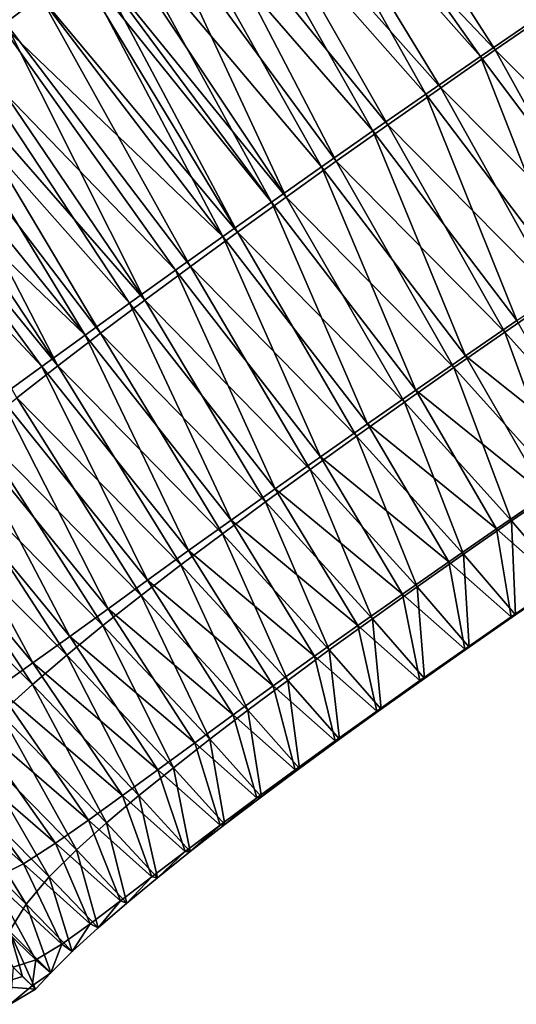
# Model space of a CAD drawing. Header units: metres. Extents: x -42 to 163, y -93 to 90.
# Tile 164 of 232: x 72.57 to 74.11, y 28.61 to 31.66. Entities that reach past the tile are written whole.
import ezdxf

# ---------------------------------------------------------------- set-up
doc = ezdxf.new("R2010")
doc.units = ezdxf.units.M
doc.layers.add('solid_500770_SW0001', color=7, linetype='CONTINUOUS')

msp = doc.modelspace()

# ---------------------------------------------------------------- linework, layer by layer
at = {"layer": 'solid_500770_SW0001'}
for points in [[(73.376755, 32.266563, -8.975877), (73.527275, 32.373291, -8.973491), (74.04554, 31.56312, -7.123377)], [(73.527275, 32.373291, -8.973491), (74.218719, 31.682396, -7.121949), (74.04554, 31.56312, -7.123377)], [(73.999107, 31.542461, 7.144964), (73.446198, 32.325581, 8.988272), (73.359192, 32.264378, 8.990432)], [(73.999107, 31.542461, 7.144964), (74.171974, 31.660795, 7.141867), (73.446198, 32.325581, 8.988272)], [(72.383034, 32.260033, 9.900059), (72.504662, 31.652611, 9.011037), (72.625847, 31.740547, 9.007844)], [(72.395363, 32.247738, -9.874209), (72.637138, 31.728628, -8.979827), (72.528687, 31.64736, -8.979076)], [(73.830688, 31.426458, 7.147833), (73.359192, 32.264378, 8.990432), (73.193153, 32.147041, 8.994439)], [(73.236389, 32.16637, -8.977746), (73.376755, 32.266563, -8.975877), (73.876854, 31.446058, -7.124281)], [(73.830688, 31.426458, 7.147833), (73.999107, 31.542461, 7.144964), (73.359192, 32.264378, 8.990432)], [(73.376755, 32.266563, -8.975877), (74.04554, 31.56312, -7.123377), (73.876854, 31.446058, -7.124281)], [(73.66671, 31.312784, 7.150542), (73.193153, 32.147041, 8.994439), (73.037323, 32.036255, 8.998081)], [(73.107536, 32.073723, -8.979085), (73.236389, 32.16637, -8.977746), (73.712669, 31.33119, -7.124673)], [(73.66671, 31.312784, 7.150542), (73.830688, 31.426458, 7.147833), (73.193153, 32.147041, 8.994439)], [(73.236389, 32.16637, -8.977746), (73.876854, 31.446058, -7.124281), (73.712669, 31.33119, -7.124673)], [(72.988136, 31.987186, -8.979887), (73.107536, 32.073723, -8.979085), (73.552994, 31.218498, -7.124563)], [(73.107536, 32.073723, -8.979085), (73.712669, 31.33119, -7.124673), (73.552994, 31.218498, -7.124563)], [(73.507172, 31.201443, 7.153157), (73.037323, 32.036255, 8.998081), (72.891281, 31.931843, 9.00148)], [(73.507172, 31.201443, 7.153157), (73.66671, 31.312784, 7.150542), (73.037323, 32.036255, 8.998081)], [(72.869934, 31.900808, -8.980237), (72.988136, 31.987186, -8.979887), (73.397842, 31.107962, -7.123955)], [(72.988136, 31.987186, -8.979887), (73.552994, 31.218498, -7.124563), (73.397842, 31.107962, -7.123955)], [(73.352066, 31.09244, 7.155761), (72.891281, 31.931843, 9.00148), (72.785881, 31.856096, 9.003929)], [(73.352066, 31.09244, 7.155761), (73.507172, 31.201443, 7.153157), (72.891281, 31.931843, 9.00148)], [(72.796448, 31.846746, -8.980242), (72.869934, 31.900808, -8.980237), (73.397842, 31.107962, -7.123955)], [(72.753548, 31.815065, -8.980189), (72.796448, 31.846746, -8.980242), (73.247246, 30.999533, -7.122772)], [(73.352066, 31.09244, 7.155761), (72.785881, 31.856096, 9.003929), (72.754486, 31.833479, 9.004677)], [(72.796448, 31.846746, -8.980242), (73.397842, 31.107962, -7.123955), (73.247246, 30.999533, -7.122772)], [(73.201355, 30.985809, 7.158527), (72.754486, 31.833479, 9.004677), (72.625847, 31.740547, 9.007844)], [(72.637138, 31.728628, -8.979827), (72.753548, 31.815065, -8.980189), (73.247246, 30.999533, -7.122772)], [(73.201355, 30.985809, 7.158527), (73.352066, 31.09244, 7.155761), (72.754486, 31.833479, 9.004677)], [(73.201355, 30.985809, 7.158527), (72.625847, 31.740547, 9.007844), (72.504662, 31.652611, 9.011037)], [(72.528687, 31.64736, -8.979076), (72.637138, 31.728628, -8.979827), (73.10125, 30.893139, -7.120871)], [(72.637138, 31.728628, -8.979827), (73.247246, 30.999533, -7.122772), (73.10125, 30.893139, -7.120871)], [(74.44442, 30.950621, 5.181428), (74.171974, 31.660795, 7.141867), (73.999107, 31.542461, 7.144964)], [(74.04554, 31.56312, -7.123377), (74.218719, 31.682396, -7.121949), (74.576462, 31.031723, -5.159124)], [(73.054993, 30.881601, 7.161664), (72.504662, 31.652611, 9.011037), (72.390266, 31.569244, 9.014305)], [(72.429138, 31.571999, -8.977904), (72.528687, 31.64736, -8.979076), (72.959923, 30.788712, -7.118107)], [(73.054993, 30.881601, 7.161664), (73.201355, 30.985809, 7.158527), (72.504662, 31.652611, 9.011037)], [(72.528687, 31.64736, -8.979076), (73.10125, 30.893139, -7.120871), (72.959923, 30.788712, -7.118107)], [(72.912933, 30.77986, 7.165379), (72.390266, 31.569244, 9.014305), (72.282127, 31.490259, 9.017865)], [(72.336884, 31.501434, -8.976355), (72.429138, 31.571999, -8.977904), (72.959923, 30.788712, -7.118107)], [(72.912933, 30.77986, 7.165379), (73.054993, 30.881601, 7.161664), (72.390266, 31.569244, 9.014305)], [(74.276192, 30.836882, 5.183444), (73.999107, 31.542461, 7.144964), (73.830688, 31.426458, 7.147833)], [(73.876854, 31.446058, -7.124281), (74.04554, 31.56312, -7.123377), (74.40464, 30.915392, -5.159295)], [(74.276192, 30.836882, 5.183444), (74.44442, 30.950621, 5.181428), (73.999107, 31.542461, 7.144964)], [(74.04554, 31.56312, -7.123377), (74.576462, 31.031723, -5.159124), (74.40464, 30.915392, -5.159295)], [(72.775131, 30.680632, 7.16988), (72.282127, 31.490259, 9.017865), (72.179924, 31.415445, 9.021717)], [(72.251297, 31.435268, -8.974443), (72.336884, 31.501434, -8.976355), (72.823303, 30.686182, -7.114336)], [(72.775131, 30.680632, 7.16988), (72.912933, 30.77986, 7.165379), (72.282127, 31.490259, 9.017865)], [(72.336884, 31.501434, -8.976355), (72.959923, 30.788712, -7.118107), (72.823303, 30.686182, -7.114336)], [(73.712669, 31.33119, -7.124673), (73.876854, 31.446058, -7.124281), (74.237473, 30.801371, -5.15905)], [(73.876854, 31.446058, -7.124281), (74.40464, 30.915392, -5.159295), (74.237473, 30.801371, -5.15905)], [(72.775131, 30.680632, 7.16988), (72.179924, 31.415445, 9.021717), (72.083229, 31.344418, 9.025717)], [(72.1716, 31.372988, -8.972222), (72.251297, 31.435268, -8.974443), (72.691452, 30.585472, -7.109387)], [(72.251297, 31.435268, -8.974443), (72.823303, 30.686182, -7.114336), (72.691452, 30.585472, -7.109387)], [(74.112556, 30.725523, 5.185409), (73.830688, 31.426458, 7.147833), (73.66671, 31.312784, 7.150542)], [(74.112556, 30.725523, 5.185409), (74.276192, 30.836882, 5.183444), (73.830688, 31.426458, 7.147833)], [(72.097267, 31.314241, -8.969677), (72.1716, 31.372988, -8.972222), (72.691452, 30.585472, -7.109387)], [(72.641533, 30.583986, 7.175436), (72.083229, 31.344418, 9.025717), (71.99173, 31.277258, 9.030237)], [(72.641533, 30.583986, 7.175436), (72.775131, 30.680632, 7.16988), (72.083229, 31.344418, 9.025717)], [(73.552994, 31.218498, -7.124563), (73.712669, 31.33119, -7.124673), (74.074982, 30.689644, -5.158391)], [(73.712669, 31.33119, -7.124673), (74.237473, 30.801371, -5.15905), (74.074982, 30.689644, -5.158391)], [(72.097267, 31.314241, -8.969677), (72.691452, 30.585472, -7.109387), (72.564514, 30.486439, -7.102875)], [(73.953522, 30.616539, 5.187382), (73.66671, 31.312784, 7.150542), (73.507172, 31.201443, 7.153157)], [(73.953522, 30.616539, 5.187382), (74.112556, 30.725523, 5.185409), (73.66671, 31.312784, 7.150542)], [(72.512016, 30.490067, 7.182533), (72.641533, 30.583986, 7.175436), (71.99173, 31.277258, 9.030237)], [(73.799103, 30.509935, 5.189436), (73.507172, 31.201443, 7.153157), (73.352066, 31.09244, 7.155761)], [(73.397842, 31.107962, -7.123955), (73.552994, 31.218498, -7.124563), (73.917198, 30.580194, -5.157318)], [(73.799103, 30.509935, 5.189436), (73.953522, 30.616539, 5.187382), (73.507172, 31.201443, 7.153157)], [(73.552994, 31.218498, -7.124563), (74.074982, 30.689644, -5.158391), (73.917198, 30.580194, -5.157318)], [(73.6493, 30.405735, 5.191732), (73.352066, 31.09244, 7.155761), (73.201355, 30.985809, 7.158527)], [(73.247246, 30.999533, -7.122772), (73.397842, 31.107962, -7.123955), (73.764145, 30.473, -5.1558)], [(73.6493, 30.405735, 5.191732), (73.799103, 30.509935, 5.189436), (73.352066, 31.09244, 7.155761)], [(73.397842, 31.107962, -7.123955), (73.917198, 30.580194, -5.157318), (73.764145, 30.473, -5.1558)], [(73.10125, 30.893139, -7.120871), (73.247246, 30.999533, -7.122772), (73.615883, 30.368017, -5.153701)], [(73.247246, 30.999533, -7.122772), (73.764145, 30.473, -5.1558), (73.615883, 30.368017, -5.153701)], [(73.504089, 30.303976, 5.194479), (73.201355, 30.985809, 7.158527), (73.054993, 30.881601, 7.161664)], [(73.504089, 30.303976, 5.194479), (73.6493, 30.405735, 5.191732), (73.201355, 30.985809, 7.158527)], [(73.363472, 30.204699, 5.197883), (73.054993, 30.881601, 7.161664), (72.912933, 30.77986, 7.165379)], [(72.959923, 30.788712, -7.118107), (73.10125, 30.893139, -7.120871), (73.472473, 30.265198, -5.150858)], [(73.363472, 30.204699, 5.197883), (73.504089, 30.303976, 5.194479), (73.054993, 30.881601, 7.161664)], [(73.10125, 30.893139, -7.120871), (73.615883, 30.368017, -5.153701), (73.472473, 30.265198, -5.150858)], [(73.227432, 30.107939, 5.202151), (72.912933, 30.77986, 7.165379), (72.775131, 30.680632, 7.16988)], [(72.823303, 30.686182, -7.114336), (72.959923, 30.788712, -7.118107), (73.333961, 30.164495, -5.147111)], [(73.227432, 30.107939, 5.202151), (73.363472, 30.204699, 5.197883), (72.912933, 30.77986, 7.165379)], [(72.959923, 30.788712, -7.118107), (73.472473, 30.265198, -5.150858), (73.333961, 30.164495, -5.147111)], [(74.074982, 30.689644, -5.158391), (74.237473, 30.801371, -5.15905), (74.407806, 30.319054, -3.11912)], [(74.359695, 30.292559, 3.147168), (74.112556, 30.725523, 5.185409), (73.953522, 30.616539, 5.187382)], [(72.691452, 30.585472, -7.109387), (72.823303, 30.686182, -7.114336), (73.200424, 30.065863, -5.142297)], [(72.823303, 30.686182, -7.114336), (73.333961, 30.164495, -5.147111), (73.200424, 30.065863, -5.142297)], [(73.917198, 30.580194, -5.157318), (74.074982, 30.689644, -5.158391), (74.249535, 30.211226, -3.117769)], [(74.074982, 30.689644, -5.158391), (74.407806, 30.319054, -3.11912), (74.249535, 30.211226, -3.117769)], [(73.095955, 30.013748, 5.207543), (72.775131, 30.680632, 7.16988), (72.641533, 30.583986, 7.175436)], [(73.095955, 30.013748, 5.207543), (73.227432, 30.107939, 5.202151), (72.775131, 30.680632, 7.16988)], [(74.20208, 30.185585, 3.148878), (73.953522, 30.616539, 5.187382), (73.799103, 30.509935, 5.189436)], [(74.20208, 30.185585, 3.148878), (74.359695, 30.292559, 3.147168), (73.953522, 30.616539, 5.187382)], [(72.968987, 29.922243, 5.214542), (72.641533, 30.583986, 7.175436), (72.512016, 30.490067, 7.182533)], [(72.564514, 30.486439, -7.102875), (72.691452, 30.585472, -7.109387), (73.071938, 29.969233, -5.136144)], [(72.968987, 29.922243, 5.214542), (73.095955, 30.013748, 5.207543), (72.641533, 30.583986, 7.175436)], [(72.691452, 30.585472, -7.109387), (73.200424, 30.065863, -5.142297), (73.071938, 29.969233, -5.136144)], [(73.764145, 30.473, -5.1558), (73.917198, 30.580194, -5.157318), (74.096062, 30.105717, -3.116061)], [(73.917198, 30.580194, -5.157318), (74.249535, 30.211226, -3.117769), (74.096062, 30.105717, -3.116061)], [(74.04924, 30.081026, 3.150783), (73.799103, 30.509935, 5.189436), (73.6493, 30.405735, 5.191732)], [(74.04924, 30.081026, 3.150783), (74.20208, 30.185585, 3.148878), (73.799103, 30.509935, 5.189436)], [(72.846474, 29.83357, 5.223736), (72.512016, 30.490067, 7.182533), (72.386444, 30.399055, 7.191762)], [(72.44265, 30.388905, -7.094299), (72.564514, 30.486439, -7.102875), (72.948669, 29.874506, -5.128158)], [(72.846474, 29.83357, 5.223736), (72.968987, 29.922243, 5.214542), (72.512016, 30.490067, 7.182533)], [(72.564514, 30.486439, -7.102875), (73.071938, 29.969233, -5.136144), (72.948669, 29.874506, -5.128158)], [(73.615883, 30.368017, -5.153701), (73.764145, 30.473, -5.1558), (73.947441, 30.002508, -3.113872)], [(73.764145, 30.473, -5.1558), (74.096062, 30.105717, -3.116061), (73.947441, 30.002508, -3.113872)], [(72.728203, 29.748039, 5.236401), (72.386444, 30.399055, 7.191762), (72.264458, 30.311367, 7.204432)], [(72.326187, 30.292542, -7.082644), (72.44265, 30.388905, -7.094299), (72.830795, 29.781546, -5.117679)], [(72.728203, 29.748039, 5.236401), (72.846474, 29.83357, 5.223736), (72.386444, 30.399055, 7.191762)], [(72.44265, 30.388905, -7.094299), (72.948669, 29.874506, -5.128158), (72.830795, 29.781546, -5.117679)], [(73.901207, 29.978901, 3.153067), (73.6493, 30.405735, 5.191732), (73.504089, 30.303976, 5.194479)], [(73.901207, 29.978901, 3.153067), (74.04924, 30.081026, 3.150783), (73.6493, 30.405735, 5.191732)], [(73.472473, 30.265198, -5.150858), (73.615883, 30.368017, -5.153701), (73.803726, 29.901573, -3.111027)], [(73.615883, 30.368017, -5.153701), (73.947441, 30.002508, -3.113872), (73.803726, 29.901573, -3.111027)], [(72.613831, 29.666098, 5.254382), (72.264458, 30.311367, 7.204432), (72.145538, 30.227583, 7.222331)], [(72.215614, 30.196804, -7.066197), (72.326187, 30.292542, -7.082644), (72.718658, 29.690042, -5.103181)], [(72.613831, 29.666098, 5.254382), (72.728203, 29.748039, 5.236401), (72.264458, 30.311367, 7.204432)], [(72.326187, 30.292542, -7.082644), (72.830795, 29.781546, -5.117679), (72.718658, 29.690042, -5.103181)], [(73.757988, 29.87924, 3.155936), (73.504089, 30.303976, 5.194479), (73.363472, 30.204699, 5.197883)], [(73.757988, 29.87924, 3.155936), (73.901207, 29.978901, 3.153067), (73.504089, 30.303976, 5.194479)], [(73.333961, 30.164495, -5.147111), (73.472473, 30.265198, -5.150858), (73.664986, 29.802887, -3.107351)], [(73.472473, 30.265198, -5.150858), (73.803726, 29.901573, -3.111027), (73.664986, 29.802887, -3.107351)], [(72.502945, 29.588499, 5.280435), (72.613831, 29.666098, 5.254382), (72.145538, 30.227583, 7.222331)], [(72.111671, 30.101034, -7.042679), (72.215614, 30.196804, -7.066197), (72.612709, 29.599621, -5.082746)], [(72.215614, 30.196804, -7.066197), (72.718658, 29.690042, -5.103181), (72.612709, 29.599621, -5.082746)], [(73.619606, 29.782068, 3.159595), (73.363472, 30.204699, 5.197883), (73.227432, 30.107939, 5.202151)], [(73.619606, 29.782068, 3.159595), (73.757988, 29.87924, 3.155936), (73.363472, 30.204699, 5.197883)], [(74.096062, 30.105717, -3.116061), (74.249535, 30.211226, -3.117769), (74.257233, 29.917372, -1.032161)], [(74.243126, 29.910212, 1.066573), (74.20208, 30.185585, 3.148878), (74.04924, 30.081026, 3.150783)], [(73.200424, 30.065863, -5.142297), (73.333961, 30.164495, -5.147111), (73.531281, 29.706423, -3.102671)], [(73.333961, 30.164495, -5.147111), (73.664986, 29.802887, -3.107351), (73.531281, 29.706423, -3.102671)], [(73.486069, 29.68741, 3.164251), (73.227432, 30.107939, 5.202151), (73.095955, 30.013748, 5.207543)], [(73.486069, 29.68741, 3.164251), (73.619606, 29.782068, 3.159595), (73.227432, 30.107939, 5.202151)], [(73.947441, 30.002508, -3.113872), (74.096062, 30.105717, -3.116061), (74.108475, 29.815197, -1.029987)], [(74.096062, 30.105717, -3.116061), (74.257233, 29.917372, -1.032161), (74.108475, 29.815197, -1.029987)], [(72.111671, 30.101034, -7.042679), (72.612709, 29.599621, -5.082746), (72.513832, 29.509737, -5.05291)], [(74.094536, 29.808376, 1.068736), (74.04924, 30.081026, 3.150783), (73.901207, 29.978901, 3.153067)], [(74.094536, 29.808376, 1.068736), (74.243126, 29.910212, 1.066573), (74.04924, 30.081026, 3.150783)], [(73.071938, 29.969233, -5.136144), (73.200424, 30.065863, -5.142297), (73.402664, 29.612156, -3.096761)], [(73.200424, 30.065863, -5.142297), (73.531281, 29.706423, -3.102671), (73.402664, 29.612156, -3.096761)], [(73.357399, 29.59532, 3.170224), (73.095955, 30.013748, 5.207543), (72.968987, 29.922243, 5.214542)], [(73.357399, 29.59532, 3.170224), (73.486069, 29.68741, 3.164251), (73.095955, 30.013748, 5.207543)], [(73.803726, 29.901573, -3.111027), (73.947441, 30.002508, -3.113872), (73.964638, 29.715374, -1.027213)], [(73.947441, 30.002508, -3.113872), (74.108475, 29.815197, -1.029987), (73.964638, 29.715374, -1.027213)], [(72.948669, 29.874506, -5.128158), (73.071938, 29.969233, -5.136144), (73.279274, 29.520041, -3.089149)], [(73.071938, 29.969233, -5.136144), (73.402664, 29.612156, -3.096761), (73.279274, 29.520041, -3.089149)], [(73.950836, 29.708954, 1.071472), (73.901207, 29.978901, 3.153067), (73.757988, 29.87924, 3.155936)], [(73.950836, 29.708954, 1.071472), (74.094536, 29.808376, 1.068736), (73.901207, 29.978901, 3.153067)], [(73.233604, 29.50589, 3.178051), (72.968987, 29.922243, 5.214542), (72.846474, 29.83357, 5.223736)], [(73.233604, 29.50589, 3.178051), (73.357399, 29.59532, 3.170224), (72.968987, 29.922243, 5.214542)], [(73.664986, 29.802887, -3.107351), (73.803726, 29.901573, -3.111027), (73.825775, 29.617897, -1.023656)], [(73.803726, 29.901573, -3.111027), (73.964638, 29.715374, -1.027213), (73.825775, 29.617897, -1.023656)], [(74.108475, 29.815197, -1.029987), (74.243126, 29.910212, 1.066573), (74.094536, 29.808376, 1.068736)], [(74.108475, 29.815197, -1.029987), (74.257233, 29.917372, -1.032161), (74.243126, 29.910212, 1.066573)], [(72.830795, 29.781546, -5.117679), (72.948669, 29.874506, -5.128158), (73.16124, 29.430031, -3.079258)], [(72.948669, 29.874506, -5.128158), (73.279274, 29.520041, -3.089149), (73.16124, 29.430031, -3.079258)], [(73.81208, 29.611952, 1.074978), (73.757988, 29.87924, 3.155936), (73.619606, 29.782068, 3.159595)], [(73.81208, 29.611952, 1.074978), (73.950836, 29.708954, 1.071472), (73.757988, 29.87924, 3.155936)], [(73.11467, 29.41925, 3.188447), (72.846474, 29.83357, 5.223736), (72.728203, 29.748039, 5.236401)], [(73.11467, 29.41925, 3.188447), (73.233604, 29.50589, 3.178051), (72.846474, 29.83357, 5.223736)], [(73.531281, 29.706423, -3.102671), (73.664986, 29.802887, -3.107351), (73.691956, 29.52276, -1.019128)], [(73.664986, 29.802887, -3.107351), (73.825775, 29.617897, -1.023656), (73.691956, 29.52276, -1.019128)], [(73.964638, 29.715374, -1.027213), (74.094536, 29.808376, 1.068736), (73.950836, 29.708954, 1.071472)], [(73.964638, 29.715374, -1.027213), (74.108475, 29.815197, -1.029987), (74.094536, 29.808376, 1.068736)], [(72.718658, 29.690042, -5.103181), (72.830795, 29.781546, -5.117679), (73.04879, 29.342003, -3.065798)], [(72.830795, 29.781546, -5.117679), (73.16124, 29.430031, -3.079258), (73.04879, 29.342003, -3.065798)], [(73.678299, 29.517385, 1.07945), (73.619606, 29.782068, 3.159595), (73.486069, 29.68741, 3.164251)], [(73.678299, 29.517385, 1.07945), (73.81208, 29.611952, 1.074978), (73.619606, 29.782068, 3.159595)], [(73.000465, 29.335661, 3.203016), (72.728203, 29.748039, 5.236401), (72.613831, 29.666098, 5.254382)], [(73.000465, 29.335661, 3.203016), (73.11467, 29.41925, 3.188447), (72.728203, 29.748039, 5.236401)], [(73.825775, 29.617897, -1.023656), (73.950836, 29.708954, 1.071472), (73.81208, 29.611952, 1.074978)], [(73.825775, 29.617897, -1.023656), (73.964638, 29.715374, -1.027213), (73.950836, 29.708954, 1.071472)], [(72.612709, 29.599621, -5.082746), (72.718658, 29.690042, -5.103181), (72.9422, 29.255772, -3.046884)], [(72.718658, 29.690042, -5.103181), (73.04879, 29.342003, -3.065798), (72.9422, 29.255772, -3.046884)], [(73.54953, 29.42527, 1.085136), (73.486069, 29.68741, 3.164251), (73.357399, 29.59532, 3.170224)], [(73.402664, 29.612156, -3.096761), (73.531281, 29.706423, -3.102671), (73.563217, 29.42996, -1.013406)], [(73.54953, 29.42527, 1.085136), (73.678299, 29.517385, 1.07945), (73.486069, 29.68741, 3.164251)], [(73.531281, 29.706423, -3.102671), (73.691956, 29.52276, -1.019128), (73.563217, 29.42996, -1.013406)], [(72.890823, 29.255455, 3.22375), (72.613831, 29.666098, 5.254382), (72.502945, 29.588499, 5.280435)], [(72.890823, 29.255455, 3.22375), (73.000465, 29.335661, 3.203016), (72.613831, 29.666098, 5.254382)], [(73.691956, 29.52276, -1.019128), (73.825775, 29.617897, -1.023656), (73.81208, 29.611952, 1.074978)], [(72.78553, 29.179352, 3.254269), (72.502945, 29.588499, 5.280435), (72.394646, 29.516636, 5.319882)], [(72.78553, 29.179352, 3.254269), (72.890823, 29.255455, 3.22375), (72.502945, 29.588499, 5.280435)], [(72.513832, 29.509737, -5.05291), (72.612709, 29.599621, -5.082746), (72.841965, 29.171135, -3.019695)], [(72.612709, 29.599621, -5.082746), (72.9422, 29.255772, -3.046884), (72.841965, 29.171135, -3.019695)], [(73.425835, 29.335659, 1.092522), (73.357399, 29.59532, 3.170224), (73.233604, 29.50589, 3.178051)], [(73.279274, 29.520041, -3.089149), (73.402664, 29.612156, -3.096761), (73.439659, 29.339502, -1.00603)], [(73.425835, 29.335659, 1.092522), (73.54953, 29.42527, 1.085136), (73.357399, 29.59532, 3.170224)], [(73.402664, 29.612156, -3.096761), (73.563217, 29.42996, -1.013406), (73.439659, 29.339502, -1.00603)], [(73.691956, 29.52276, -1.019128), (73.81208, 29.611952, 1.074978), (73.678299, 29.517385, 1.07945)], [(72.683899, 29.108253, 3.301011), (72.394646, 29.516636, 5.319882), (72.286789, 29.452303, 5.382073)], [(72.683899, 29.108253, 3.301011), (72.78553, 29.179352, 3.254269), (72.394646, 29.516636, 5.319882)], [(72.423347, 29.419067, -5.007493), (72.513832, 29.509737, -5.05291), (72.748955, 29.087637, -2.978765)], [(72.513832, 29.509737, -5.05291), (72.841965, 29.171135, -3.019695), (72.748955, 29.087637, -2.978765)], [(73.307266, 29.248611, 1.102206), (73.233604, 29.50589, 3.178051), (73.11467, 29.41925, 3.188447)], [(73.16124, 29.430031, -3.079258), (73.279274, 29.520041, -3.089149), (73.321381, 29.2514, -0.996428)], [(73.307266, 29.248611, 1.102206), (73.425835, 29.335659, 1.092522), (73.233604, 29.50589, 3.178051)], [(73.279274, 29.520041, -3.089149), (73.439659, 29.339502, -1.00603), (73.321381, 29.2514, -0.996428)], [(73.563217, 29.42996, -1.013406), (73.678299, 29.517385, 1.07945), (73.54953, 29.42527, 1.085136)], [(73.563217, 29.42996, -1.013406), (73.691956, 29.52276, -1.019128), (73.678299, 29.517385, 1.07945)], [(72.58445, 29.044174, 3.37708), (72.286789, 29.452303, 5.382073), (72.176147, 29.404129, 5.491802)], [(72.58445, 29.044174, 3.37708), (72.683899, 29.108253, 3.301011), (72.286789, 29.452303, 5.382073)], [(72.485954, 28.995531, 3.513715), (72.58445, 29.044174, 3.37708), (72.176147, 29.404129, 5.491802)], [(72.343811, 29.325073, -4.934041), (72.423347, 29.419067, -5.007493), (72.664139, 29.00383, -2.914553)], [(72.423347, 29.419067, -5.007493), (72.748955, 29.087637, -2.978765), (72.664139, 29.00383, -2.914553)], [(73.193848, 29.16424, 1.115491), (73.11467, 29.41925, 3.188447), (73.000465, 29.335661, 3.203016)], [(73.04879, 29.342003, -3.065798), (73.16124, 29.430031, -3.079258), (73.208511, 29.165649, -0.983399)], [(73.193848, 29.16424, 1.115491), (73.307266, 29.248611, 1.102206), (73.11467, 29.41925, 3.188447)], [(73.16124, 29.430031, -3.079258), (73.321381, 29.2514, -0.996428), (73.208511, 29.165649, -0.983399)], [(73.439659, 29.339502, -1.00603), (73.54953, 29.42527, 1.085136), (73.425835, 29.335659, 1.092522)], [(73.439659, 29.339502, -1.00603), (73.563217, 29.42996, -1.013406), (73.54953, 29.42527, 1.085136)], [(72.284225, 29.225582, -4.801868), (72.343811, 29.325073, -4.934041), (72.592415, 28.919491, -2.801204)], [(72.343811, 29.325073, -4.934041), (72.664139, 29.00383, -2.914553), (72.592415, 28.919491, -2.801204)], [(73.085579, 29.082703, 1.13429), (73.000465, 29.335661, 3.203016), (72.890823, 29.255455, 3.22375)], [(72.9422, 29.255772, -3.046884), (73.04879, 29.342003, -3.065798), (73.101189, 29.082245, -0.965056)], [(73.085579, 29.082703, 1.13429), (73.193848, 29.16424, 1.115491), (73.000465, 29.335661, 3.203016)], [(73.04879, 29.342003, -3.065798), (73.208511, 29.165649, -0.983399), (73.101189, 29.082245, -0.965056)], [(73.321381, 29.2514, -0.996428), (73.425835, 29.335659, 1.092522), (73.307266, 29.248611, 1.102206)], [(73.321381, 29.2514, -0.996428), (73.439659, 29.339502, -1.00603), (73.425835, 29.335659, 1.092522)], [(72.982506, 29.004292, 1.161436), (72.890823, 29.255455, 3.22375), (72.78553, 29.179352, 3.254269)], [(72.841965, 29.171135, -3.019695), (72.9422, 29.255772, -3.046884), (72.999657, 29.001223, -0.938767)], [(72.982506, 29.004292, 1.161436), (73.085579, 29.082703, 1.13429), (72.890823, 29.255455, 3.22375)], [(72.9422, 29.255772, -3.046884), (73.101189, 29.082245, -0.965056), (72.999657, 29.001223, -0.938767)], [(73.208511, 29.165649, -0.983399), (73.321381, 29.2514, -0.996428), (73.307266, 29.248611, 1.102206)], [(72.284225, 29.225582, -4.801868), (72.592415, 28.919491, -2.801204), (72.541359, 28.835892, -2.603467)], [(73.208511, 29.165649, -0.983399), (73.307266, 29.248611, 1.102206), (73.193848, 29.16424, 1.115491)], [(72.884651, 28.929516, 1.202428), (72.78553, 29.179352, 3.254269), (72.683899, 29.108253, 3.301011)], [(72.748955, 29.087637, -2.978765), (72.841965, 29.171135, -3.019695), (72.904388, 28.922659, -0.899305)], [(72.884651, 28.929516, 1.202428), (72.982506, 29.004292, 1.161436), (72.78553, 29.179352, 3.254269)], [(72.841965, 29.171135, -3.019695), (72.999657, 29.001223, -0.938767), (72.904388, 28.922659, -0.899305)], [(73.101189, 29.082245, -0.965056), (73.193848, 29.16424, 1.115491), (73.085579, 29.082703, 1.13429)], [(73.101189, 29.082245, -0.965056), (73.208511, 29.165649, -0.983399), (73.193848, 29.16424, 1.115491)], [(72.791481, 28.85861, 1.266851), (72.683899, 29.108253, 3.301011), (72.58445, 29.044174, 3.37708)], [(72.791481, 28.85861, 1.266851), (72.884651, 28.929516, 1.202428), (72.683899, 29.108253, 3.301011)], [(72.664139, 29.00383, -2.914553), (72.748955, 29.087637, -2.978765), (72.815567, 28.845957, -0.837814)], [(72.748955, 29.087637, -2.978765), (72.904388, 28.922659, -0.899305), (72.815567, 28.845957, -0.837814)], [(72.999657, 29.001223, -0.938767), (73.085579, 29.082703, 1.13429), (72.982506, 29.004292, 1.161436)], [(72.999657, 29.001223, -0.938767), (73.101189, 29.082245, -0.965056), (73.085579, 29.082703, 1.13429)], [(72.703651, 28.795652, 1.38042), (72.58445, 29.044174, 3.37708), (72.485954, 28.995531, 3.513715)], [(72.703651, 28.795652, 1.38042), (72.791481, 28.85861, 1.266851), (72.58445, 29.044174, 3.37708)], [(72.622902, 28.747747, 1.578416), (72.485954, 28.995531, 3.513715), (72.387894, 28.973129, 3.743892)], [(72.622902, 28.747747, 1.578416), (72.703651, 28.795652, 1.38042), (72.485954, 28.995531, 3.513715)], [(72.592415, 28.919491, -2.801204), (72.664139, 29.00383, -2.914553), (72.735565, 28.772655, -0.730479)], [(72.664139, 29.00383, -2.914553), (72.815567, 28.845957, -0.837814), (72.735565, 28.772655, -0.730479)], [(72.904388, 28.922659, -0.899305), (72.982506, 29.004292, 1.161436), (72.884651, 28.929516, 1.202428)], [(72.904388, 28.922659, -0.899305), (72.999657, 29.001223, -0.938767), (72.982506, 29.004292, 1.161436)], [(72.552811, 28.725161, 1.882367), (72.622902, 28.747747, 1.578416), (72.387894, 28.973129, 3.743892)], [(72.541359, 28.835892, -2.603467), (72.592415, 28.919491, -2.801204), (72.668922, 28.706701, -0.541777)], [(72.592415, 28.919491, -2.801204), (72.735565, 28.772655, -0.730479), (72.668922, 28.706701, -0.541777)], [(72.815567, 28.845957, -0.837814), (72.884651, 28.929516, 1.202428), (72.791481, 28.85861, 1.266851)], [(72.815567, 28.845957, -0.837814), (72.904388, 28.922659, -0.899305), (72.884651, 28.929516, 1.202428)], [(72.735565, 28.772655, -0.730479), (72.791481, 28.85861, 1.266851), (72.703651, 28.795652, 1.38042)], [(72.735565, 28.772655, -0.730479), (72.815567, 28.845957, -0.837814), (72.791481, 28.85861, 1.266851)], [(72.518326, 28.760006, -2.300117), (72.541359, 28.835892, -2.603467), (72.58197, 28.69593, -1.435481)], [(72.541359, 28.835892, -2.603467), (72.668922, 28.706701, -0.541777), (72.621292, 28.6563, -0.247421)], [(72.541359, 28.835892, -2.603467), (72.621292, 28.6563, -0.247421), (72.58197, 28.69593, -1.435481)], [(72.668922, 28.706701, -0.541777), (72.703651, 28.795652, 1.38042), (72.622902, 28.747747, 1.578416)], [(72.668922, 28.706701, -0.541777), (72.735565, 28.772655, -0.730479), (72.703651, 28.795652, 1.38042)], [(72.486076, 28.667322, -1.757312), (72.518326, 28.760006, -2.300117), (72.58197, 28.69593, -1.435481)], [(72.611221, 28.666391, 0.759864), (72.622902, 28.747747, 1.578416), (72.552811, 28.725161, 1.882367)], [(72.668922, 28.706701, -0.541777), (72.622902, 28.747747, 1.578416), (72.611221, 28.666391, 0.759864)], [(72.543343, 28.609718, 0.422867), (72.611221, 28.666391, 0.759864), (72.552811, 28.725161, 1.882367)], [(72.621292, 28.6563, -0.247421), (72.668922, 28.706701, -0.541777), (72.611221, 28.666391, 0.759864)], [(72.486076, 28.667322, -1.757312), (72.58197, 28.69593, -1.435481), (72.621292, 28.6563, -0.247421)], [(72.486076, 28.667322, -1.757312), (72.621292, 28.6563, -0.247421), (72.543343, 28.609718, 0.422867)], [(72.543343, 28.609718, 0.422867), (72.621292, 28.6563, -0.247421), (72.611221, 28.666391, 0.759864)]]:
    msp.add_3dface(points, dxfattribs=at)

doc.saveas('drawing.dxf')
